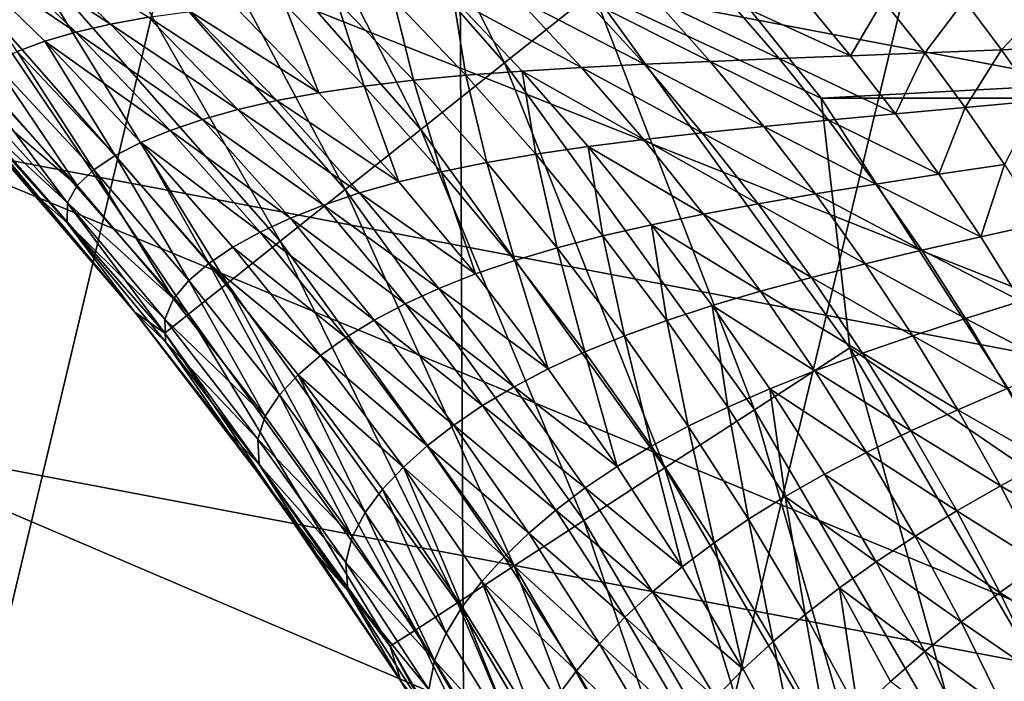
# Model space of a CAD drawing. Header units: metres. Extents: x -105 to 105, y -68 to 103.
# Tile 226 of 256: x -4.996 to -3.83, y 21.229 to 22.013. Entities that reach past the tile are written whole.
import ezdxf

# ---------------------------------------------------------------- set-up
doc = ezdxf.new("R2010")
doc.units = ezdxf.units.M
doc.layers.add('solid_FIT-BATH-150_SW0001', color=7, linetype='CONTINUOUS')
doc.layers.add('solid_FIT-BATH-150_SW0001_01', color=7, linetype='CONTINUOUS')

msp = doc.modelspace()

# ---------------------------------------------------------------- linework, layer by layer
at = {"layer": 'solid_FIT-BATH-150_SW0001'}
for points in [[(-5.363842, 23.522774, -17.098143), (-4.481039, 23.527409, -17.149679), (-5.343644, 19.89761, -16.369928)], [(-4.481039, 23.527409, -17.149679), (-4.464282, 19.901892, -16.419725), (-5.343644, 19.89761, -16.369928)], [(-4.481039, 23.527409, -17.149679), (-3.590696, 23.530645, -17.185349), (-4.464282, 19.901892, -16.419725)], [(-3.590696, 23.530645, -17.185349), (-3.577376, 19.904884, -16.454187), (-4.464282, 19.901892, -16.419725)], [(-5.073264, 22.193052, 17.247601), (-3.405991, 21.876125, 17.244709), (-5.010462, 22.47994, 17.577913)], [(-3.405991, 21.876125, 17.244709), (-3.364504, 22.166777, 17.574993), (-5.010462, 22.47994, 17.577913)], [(-4.756099, 22.342155, 72.748207), (-4.421952, 21.961432, 72.748207), (-4.65915, 22.435856, 72.784348)], [(-4.421952, 21.961432, 72.748207), (-4.316464, 22.045403, 72.784348), (-4.65915, 22.435856, 72.784348)], [(-4.316464, 22.045403, 72.784348), (-4.046856, 21.919493, 72.796501), (-4.409084, 22.370642, 72.796501)], [(-4.847055, 22.254248, 72.689178), (-4.520919, 21.882652, 72.689178), (-4.756099, 22.342155, 72.748207)], [(-4.520919, 21.882652, 72.689178), (-4.421952, 21.961432, 72.748207), (-4.756099, 22.342155, 72.748207)], [(-4.929249, 22.174809, 72.60907), (-4.610352, 21.81146, 72.60907), (-4.847055, 22.254248, 72.689178)], [(-4.610352, 21.81146, 72.60907), (-4.520919, 21.882652, 72.689178), (-4.847055, 22.254248, 72.689178)], [(-5.143912, 21.871767, 16.952375), (-3.452749, 21.5506, 16.949495), (-5.073264, 22.193052, 17.247601)], [(-3.452749, 21.5506, 16.949495), (-3.405991, 21.876125, 17.244709), (-5.073264, 22.193052, 17.247601)], [(-5.000179, 22.106255, 72.510307), (-4.687529, 21.750025, 72.510307), (-4.929249, 22.174809, 72.60907)], [(-4.687529, 21.750025, 72.510307), (-4.610352, 21.81146, 72.60907), (-4.929249, 22.174809, 72.60907)], [(-5.001829, 22.115797, 60.142414), (-4.888457, 22.00725, 60.164131), (-5.045714, 22.109877, 60.17025)], [(-4.843398, 22.015377, 60.137768), (-4.888457, 22.00725, 60.164131), (-5.001829, 22.115797, 60.142414)], [(-5.045714, 22.109877, 60.17025), (-4.929454, 21.997826, 60.190224), (-5.085159, 22.102596, 60.199657)], [(-5.085159, 22.102596, 60.199657), (-4.966343, 21.987108, 60.217751), (-4.998848, 21.975067, 60.249321)], [(-4.929454, 21.997826, 60.190224), (-4.966343, 21.987108, 60.217751), (-5.085159, 22.102596, 60.199657)], [(-5.057685, 22.050676, 72.395897), (-4.7501, 21.700216, 72.395897), (-5.000179, 22.106255, 72.510307)], [(-4.888457, 22.00725, 60.164131), (-4.929454, 21.997826, 60.190224), (-5.045714, 22.109877, 60.17025)], [(-4.7501, 21.700216, 72.395897), (-4.687529, 21.750025, 72.510307), (-5.000179, 22.106255, 72.510307)], [(-5.100017, 22.009764, 72.269333), (-4.79616, 21.663551, 72.269333), (-5.057685, 22.050676, 72.395897)], [(-4.79616, 21.663551, 72.269333), (-4.7501, 21.700216, 72.395897), (-5.057685, 22.050676, 72.395897)], [(-4.421952, 21.961432, 72.748207), (-4.125854, 21.550419, 72.748207), (-4.316464, 22.045403, 72.784348)], [(-4.316464, 22.045403, 72.784348), (-4.0128, 21.623888, 72.784348), (-4.046856, 21.919493, 72.796501)], [(-4.125854, 21.550419, 72.748207), (-4.0128, 21.623888, 72.784348), (-4.316464, 22.045403, 72.784348)], [(-4.68274, 22.031862, 60.050316), (-4.641811, 21.925976, 60.10397), (-4.740669, 22.027664, 60.081051)], [(-4.620332, 22.03487, 60.018204), (-4.587872, 21.934002, 60.074375), (-4.68274, 22.031862, 60.050316)], [(-4.68274, 22.031862, 60.050316), (-4.587872, 21.934002, 60.074375), (-4.641811, 21.925976, 60.10397)], [(-4.55344, 22.036798, 59.985054), (-4.529757, 21.940884, 60.043335), (-4.620332, 22.03487, 60.018204)], [(-4.620332, 22.03487, 60.018204), (-4.529757, 21.940884, 60.043335), (-4.587872, 21.934002, 60.074375)], [(-4.482163, 22.037825, 59.951214), (-4.467434, 21.946726, 60.011162), (-4.55344, 22.036798, 59.985054)], [(-4.55344, 22.036798, 59.985054), (-4.467434, 21.946726, 60.011162), (-4.529757, 21.940884, 60.043335)], [(-4.406644, 22.03812, 59.917023), (-4.330472, 21.955965, 59.944798), (-4.482163, 22.037825, 59.951214)], [(-4.482163, 22.037825, 59.951214), (-4.400971, 21.9517, 59.978203), (-4.467434, 21.946726, 60.011162)], [(-4.330472, 21.955965, 59.944798), (-4.400971, 21.9517, 59.978203), (-4.482163, 22.037825, 59.951214)], [(-4.256119, 21.959726, 59.911232), (-4.330472, 21.955965, 59.944798), (-4.406644, 22.03812, 59.917023)], [(-4.327106, 22.037897, 59.882778), (-4.256119, 21.959726, 59.911232), (-4.406644, 22.03812, 59.917023)], [(-4.178091, 21.963154, 59.877796), (-4.256119, 21.959726, 59.911232), (-4.327106, 22.037897, 59.882778)], [(-4.243764, 22.037333, 59.848751), (-4.178091, 21.963154, 59.877796), (-4.327106, 22.037897, 59.882778)], [(-4.096592, 21.966433, 59.844738), (-4.178091, 21.963154, 59.877796), (-4.243764, 22.037333, 59.848751)], [(-4.156862, 22.036621, 59.815182), (-4.096592, 21.966433, 59.844738), (-4.243764, 22.037333, 59.848751)], [(-4.011815, 21.969725, 59.812298), (-4.096592, 21.966433, 59.844738), (-4.156862, 22.036621, 59.815182)], [(-4.066621, 22.035931, 59.782299), (-4.011815, 21.969725, 59.812298), (-4.156862, 22.036621, 59.815182)], [(-3.973248, 22.035404, 59.750309), (-4.011815, 21.969725, 59.812298), (-4.066621, 22.035931, 59.782299)], [(-3.973248, 22.035404, 59.750309), (-3.923938, 21.973169, 59.780689), (-4.011815, 21.969725, 59.812298)], [(-3.876956, 22.03521, 59.71936), (-3.923938, 21.973169, 59.780689), (-3.973248, 22.035404, 59.750309)], [(-3.876956, 22.03521, 59.71936), (-3.83315, 21.976927, 59.75008), (-3.923938, 21.973169, 59.780689)], [(-3.777923, 22.035463, 59.689571), (-3.83315, 21.976927, 59.75008), (-3.876956, 22.03521, 59.71936)], [(-3.777923, 22.035463, 59.689571), (-3.739614, 21.981112, 59.720592), (-3.83315, 21.976927, 59.75008)], [(-4.794177, 22.022177, 60.110203), (-4.69165, 21.916716, 60.131916), (-4.843398, 22.015377, 60.137768)], [(-4.740669, 22.027664, 60.081051), (-4.641811, 21.925976, 60.10397), (-4.794177, 22.022177, 60.110203)], [(-4.641811, 21.925976, 60.10397), (-4.69165, 21.916716, 60.131916), (-4.794177, 22.022177, 60.110203)], [(-5.100017, 22.009764, 72.269333), (-5.125885, 21.984762, 72.13446), (-4.824306, 21.641148, 72.13446)], [(-5.100017, 22.009764, 72.269333), (-4.824306, 21.641148, 72.13446), (-4.79616, 21.663551, 72.269333)], [(-4.843398, 22.015377, 60.137768), (-4.737531, 21.906197, 60.15823), (-4.888457, 22.00725, 60.164131)], [(-4.69165, 21.916716, 60.131916), (-4.737531, 21.906197, 60.15823), (-4.843398, 22.015377, 60.137768)], [(-4.929454, 21.997826, 60.190224), (-4.817879, 21.881395, 60.208038), (-4.966343, 21.987108, 60.217751)], [(-4.888457, 22.00725, 60.164131), (-4.779578, 21.894413, 60.183296), (-4.929454, 21.997826, 60.190224)], [(-4.779578, 21.894413, 60.183296), (-4.817879, 21.881395, 60.208038), (-4.929454, 21.997826, 60.190224)], [(-4.737531, 21.906197, 60.15823), (-4.779578, 21.894413, 60.183296), (-4.888457, 22.00725, 60.164131)], [(-5.125885, 21.984762, 72.13446), (-5.035233, 21.870531, 71.996498), (-4.859654, 21.666018, 71.996498)], [(-4.824306, 21.641148, 72.13446), (-5.125885, 21.984762, 72.13446), (-4.859654, 21.666018, 71.996498)], [(-4.966343, 21.987108, 60.217751), (-4.882771, 21.85166, 60.26408), (-4.998848, 21.975067, 60.249321)], [(-4.966343, 21.987108, 60.217751), (-4.852375, 21.867153, 60.234123), (-4.882771, 21.85166, 60.26408)], [(-4.817879, 21.881395, 60.208038), (-4.852375, 21.867153, 60.234123), (-4.966343, 21.987108, 60.217751)], [(-4.998848, 21.975067, 60.249321), (-4.908397, 21.834803, 60.301273), (-5.026318, 21.961586, 60.288391)], [(-4.998848, 21.975067, 60.249321), (-4.882771, 21.85166, 60.26408), (-4.908397, 21.834803, 60.301273)], [(-3.923938, 21.973169, 59.780689), (-3.958609, 21.90085, 59.839298), (-4.011815, 21.969725, 59.812298)], [(-3.923938, 21.973169, 59.780689), (-3.875989, 21.908403, 59.808212), (-3.958609, 21.90085, 59.839298)], [(-3.83315, 21.976927, 59.75008), (-3.875989, 21.908403, 59.808212), (-3.923938, 21.973169, 59.780689)], [(-3.83315, 21.976927, 59.75008), (-3.790483, 21.916248, 59.778088), (-3.875989, 21.908403, 59.808212)], [(-3.739614, 21.981112, 59.720592), (-3.790483, 21.916248, 59.778088), (-3.83315, 21.976927, 59.75008)], [(-5.026318, 21.961586, 60.288391), (-4.927984, 21.81629, 60.349606), (-5.047487, 21.946358, 60.339001)], [(-5.026318, 21.961586, 60.288391), (-4.908397, 21.834803, 60.301273), (-4.927984, 21.81629, 60.349606)], [(-4.520919, 21.882652, 72.689178), (-4.23192, 21.481493, 72.689178), (-4.421952, 21.961432, 72.748207)], [(-4.23192, 21.481493, 72.689178), (-4.125854, 21.550419, 72.748207), (-4.421952, 21.961432, 72.748207)], [(-4.178091, 21.963154, 59.877796), (-4.114525, 21.88603, 59.903614), (-4.256119, 21.959726, 59.911232)], [(-4.096592, 21.966433, 59.844738), (-4.038172, 21.893436, 59.871174), (-4.178091, 21.963154, 59.877796)], [(-4.038172, 21.893436, 59.871174), (-4.114525, 21.88603, 59.903614), (-4.178091, 21.963154, 59.877796)], [(-4.011815, 21.969725, 59.812298), (-3.958609, 21.90085, 59.839298), (-4.096592, 21.966433, 59.844738)], [(-3.958609, 21.90085, 59.839298), (-4.038172, 21.893436, 59.871174), (-4.096592, 21.966433, 59.844738)], [(-4.400971, 21.9517, 59.978203), (-4.384625, 21.853184, 60.033871), (-4.467434, 21.946726, 60.011162)], [(-4.330472, 21.955965, 59.944798), (-4.256944, 21.870592, 59.969193), (-4.400971, 21.9517, 59.978203)], [(-4.400971, 21.9517, 59.978203), (-4.322699, 21.862228, 60.001789), (-4.384625, 21.853184, 60.033871)], [(-4.256944, 21.870592, 59.969193), (-4.322699, 21.862228, 60.001789), (-4.400971, 21.9517, 59.978203)], [(-4.256119, 21.959726, 59.911232), (-4.187506, 21.878473, 59.936375), (-4.330472, 21.955965, 59.944798)], [(-4.187506, 21.878473, 59.936375), (-4.256944, 21.870592, 59.969193), (-4.330472, 21.955965, 59.944798)], [(-4.114525, 21.88603, 59.903614), (-4.187506, 21.878473, 59.936375), (-4.256119, 21.959726, 59.911232)], [(-5.047487, 21.946358, 60.339001), (-4.927984, 21.81629, 60.349606), (-5.060292, 21.928848, 60.405243)], [(-4.529757, 21.940884, 60.043335), (-4.496749, 21.832439, 60.095169), (-4.587872, 21.934002, 60.074375)], [(-4.467434, 21.946726, 60.011162), (-4.442654, 21.843307, 60.065105), (-4.529757, 21.940884, 60.043335)], [(-4.529757, 21.940884, 60.043335), (-4.442654, 21.843307, 60.065105), (-4.496749, 21.832439, 60.095169)], [(-4.467434, 21.946726, 60.011162), (-4.384625, 21.853184, 60.033871), (-4.442654, 21.843307, 60.065105)], [(-5.061541, 21.908175, 60.490536), (-4.975421, 21.803473, 60.5965), (-5.096302, 21.936445, 60.5965)], [(-5.035233, 21.870531, 71.996498), (-5.096302, 21.936445, 60.5965), (-4.975421, 21.803473, 60.5965)], [(-5.060292, 21.928848, 60.405243), (-4.939476, 21.79561, 60.413025), (-5.061541, 21.908175, 60.490536)], [(-4.927984, 21.81629, 60.349606), (-4.939476, 21.79561, 60.413025), (-5.060292, 21.928848, 60.405243)], [(-4.641811, 21.925976, 60.10397), (-4.546964, 21.820478, 60.12376), (-4.69165, 21.916716, 60.131916)], [(-4.587872, 21.934002, 60.074375), (-4.546964, 21.820478, 60.12376), (-4.641811, 21.925976, 60.10397)], [(-4.587872, 21.934002, 60.074375), (-4.496749, 21.832439, 60.095169), (-4.546964, 21.820478, 60.12376)], [(-4.69165, 21.916716, 60.131916), (-4.593389, 21.807343, 60.150696), (-4.737531, 21.906197, 60.15823)], [(-4.546964, 21.820478, 60.12376), (-4.593389, 21.807343, 60.150696), (-4.69165, 21.916716, 60.131916)], [(-4.0128, 21.623888, 72.784348), (-3.73363, 21.433043, 72.796501), (-4.046856, 21.919493, 72.796501)], [(-3.790483, 21.916248, 59.778088), (-3.829561, 21.841198, 59.832977), (-3.875989, 21.908403, 59.808212)], [(-5.061541, 21.908175, 60.490536), (-4.939716, 21.771906, 60.494816), (-4.975421, 21.803473, 60.5965)], [(-4.939476, 21.79561, 60.413025), (-4.939716, 21.771906, 60.494816), (-5.061541, 21.908175, 60.490536)], [(-4.737531, 21.906197, 60.15823), (-4.636165, 21.793011, 60.176014), (-4.779578, 21.894413, 60.183296)], [(-4.593389, 21.807343, 60.150696), (-4.636165, 21.793011, 60.176014), (-4.737531, 21.906197, 60.15823)], [(-3.875989, 21.908403, 59.808212), (-3.907172, 21.829411, 59.86343), (-3.958609, 21.90085, 59.839298)], [(-3.875989, 21.908403, 59.808212), (-3.829561, 21.841198, 59.832977), (-3.907172, 21.829411, 59.86343)], [(-4.779578, 21.894413, 60.183296), (-4.675414, 21.777481, 60.200096), (-4.817879, 21.881395, 60.208038)], [(-4.636165, 21.793011, 60.176014), (-4.675414, 21.777481, 60.200096), (-4.779578, 21.894413, 60.183296)], [(-4.038172, 21.893436, 59.871174), (-3.981781, 21.817749, 59.894634), (-4.114525, 21.88603, 59.903614)], [(-3.958609, 21.90085, 59.839298), (-3.907172, 21.829411, 59.86343), (-4.038172, 21.893436, 59.871174)], [(-3.907172, 21.829411, 59.86343), (-3.981781, 21.817749, 59.894634), (-4.038172, 21.893436, 59.871174)], [(-4.817879, 21.881395, 60.208038), (-4.711205, 21.760784, 60.22385), (-4.852375, 21.867153, 60.234123)], [(-4.675414, 21.777481, 60.200096), (-4.711205, 21.760784, 60.22385), (-4.817879, 21.881395, 60.208038)], [(-4.610352, 21.81146, 72.60907), (-4.327769, 21.419205, 72.60907), (-4.520919, 21.882652, 72.689178)], [(-4.327769, 21.419205, 72.60907), (-4.23192, 21.481493, 72.689178), (-4.520919, 21.882652, 72.689178)], [(-4.114525, 21.88603, 59.903614), (-4.053257, 21.806086, 59.926369), (-4.187506, 21.878473, 59.936375)], [(-3.981781, 21.817749, 59.894634), (-4.053257, 21.806086, 59.926369), (-4.114525, 21.88603, 59.903614)], [(-5.221574, 21.519878, 16.695093), (-3.504226, 21.19404, 16.692205), (-5.143912, 21.871767, 16.952375)], [(-3.504226, 21.19404, 16.692205), (-3.452749, 21.5506, 16.949495), (-5.143912, 21.871767, 16.952375)], [(-5.035233, 21.870531, 71.996498), (-4.975421, 21.803473, 60.5965), (-4.859658, 21.666023, 60.5965)], [(-4.859654, 21.666018, 71.996498), (-5.035233, 21.870531, 71.996498), (-4.859658, 21.666023, 60.5965)], [(-4.256944, 21.870592, 59.969193), (-4.186266, 21.782154, 59.990414), (-4.322699, 21.862228, 60.001789)], [(-4.187506, 21.878473, 59.936375), (-4.121464, 21.794275, 59.958382), (-4.256944, 21.870592, 59.969193)], [(-4.121464, 21.794275, 59.958382), (-4.186266, 21.782154, 59.990414), (-4.256944, 21.870592, 59.969193)], [(-4.053257, 21.806086, 59.926369), (-4.121464, 21.794275, 59.958382), (-4.187506, 21.878473, 59.936375)], [(-4.852375, 21.867153, 60.234123), (-4.771867, 21.7239, 60.277653), (-4.882771, 21.85166, 60.26408)], [(-4.852375, 21.867153, 60.234123), (-4.743462, 21.742931, 60.24889), (-4.771867, 21.7239, 60.277653)], [(-4.711205, 21.760784, 60.22385), (-4.743462, 21.742931, 60.24889), (-4.852375, 21.867153, 60.234123)], [(-4.322699, 21.862228, 60.001789), (-4.305227, 21.756338, 60.053398), (-4.384625, 21.853184, 60.033871)], [(-4.322699, 21.862228, 60.001789), (-4.247557, 21.769569, 60.022182), (-4.305227, 21.756338, 60.053398)], [(-4.186266, 21.782154, 59.990414), (-4.247557, 21.769569, 60.022182), (-4.322699, 21.862228, 60.001789)], [(-4.882771, 21.85166, 60.26408), (-4.795736, 21.703587, 60.31337), (-4.908397, 21.834803, 60.301273)], [(-4.882771, 21.85166, 60.26408), (-4.771867, 21.7239, 60.277653), (-4.795736, 21.703587, 60.31337)], [(-4.384625, 21.853184, 60.033871), (-4.35924, 21.742319, 60.083748), (-4.442654, 21.843307, 60.065105)], [(-4.384625, 21.853184, 60.033871), (-4.305227, 21.756338, 60.053398), (-4.35924, 21.742319, 60.083748)], [(-4.908397, 21.834803, 60.301273), (-4.8138, 21.681711, 60.359776), (-4.927984, 21.81629, 60.349606)], [(-4.908397, 21.834803, 60.301273), (-4.795736, 21.703587, 60.31337), (-4.8138, 21.681711, 60.359776)], [(-4.442654, 21.843307, 60.065105), (-4.409587, 21.727358, 60.112923), (-4.496749, 21.832439, 60.095169)], [(-4.442654, 21.843307, 60.065105), (-4.35924, 21.742319, 60.083748), (-4.409587, 21.727358, 60.112923)], [(-3.829561, 21.841198, 59.832977), (-3.857659, 21.755493, 59.884781), (-3.907172, 21.829411, 59.86343)], [(-3.829561, 21.841198, 59.832977), (-3.7848, 21.771631, 59.855064), (-3.857659, 21.755493, 59.884781)], [(-4.496749, 21.832439, 60.095169), (-4.45634, 21.711365, 60.140648), (-4.546964, 21.820478, 60.12376)], [(-4.496749, 21.832439, 60.095169), (-4.409587, 21.727358, 60.112923), (-4.45634, 21.711365, 60.140648)], [(-3.907172, 21.829411, 59.86343), (-3.857659, 21.755493, 59.884781), (-3.981781, 21.817749, 59.894634)], [(-4.927984, 21.81629, 60.349606), (-4.8138, 21.681711, 60.359776), (-4.939476, 21.79561, 60.413025)], [(-4.687529, 21.750025, 72.510307), (-4.410481, 21.365454, 72.510307), (-4.610352, 21.81146, 72.60907)], [(-4.410481, 21.365454, 72.510307), (-4.327769, 21.419205, 72.60907), (-4.610352, 21.81146, 72.60907)], [(-4.546964, 21.820478, 60.12376), (-4.45634, 21.711365, 60.140648), (-4.593389, 21.807343, 60.150696)], [(-3.981781, 21.817749, 59.894634), (-3.92758, 21.739468, 59.915234), (-4.053257, 21.806086, 59.926369)], [(-3.857659, 21.755493, 59.884781), (-3.92758, 21.739468, 59.915234), (-3.981781, 21.817749, 59.894634)], [(-4.939716, 21.771906, 60.494816), (-4.859658, 21.666023, 60.5965), (-4.975421, 21.803473, 60.5965)], [(-4.593389, 21.807343, 60.150696), (-4.499598, 21.69426, 60.166767), (-4.636165, 21.793011, 60.176014)], [(-4.45634, 21.711365, 60.140648), (-4.499598, 21.69426, 60.166767), (-4.593389, 21.807343, 60.150696)], [(-4.053257, 21.806086, 59.926369), (-3.994453, 21.723436, 59.946194), (-4.121464, 21.794275, 59.958382)], [(-3.92758, 21.739468, 59.915234), (-3.994453, 21.723436, 59.946194), (-4.053257, 21.806086, 59.926369)], [(-4.939476, 21.79561, 60.413025), (-4.824024, 21.657787, 60.420643), (-4.939716, 21.771906, 60.494816)], [(-4.8138, 21.681711, 60.359776), (-4.824024, 21.657787, 60.420643), (-4.939476, 21.79561, 60.413025)], [(-4.636165, 21.793011, 60.176014), (-4.5395, 21.676029, 60.191326), (-4.675414, 21.777481, 60.200096)], [(-4.499598, 21.69426, 60.166767), (-4.5395, 21.676029, 60.191326), (-4.636165, 21.793011, 60.176014)], [(-4.121464, 21.794275, 59.958382), (-4.058167, 21.70726, 59.977409), (-4.186266, 21.782154, 59.990414)], [(-3.994453, 21.723436, 59.946194), (-4.058167, 21.70726, 59.977409), (-4.121464, 21.794275, 59.958382)], [(-4.675414, 21.777481, 60.200096), (-4.576156, 21.656668, 60.214714), (-4.711205, 21.760784, 60.22385)], [(-4.5395, 21.676029, 60.191326), (-4.576156, 21.656668, 60.214714), (-4.675414, 21.777481, 60.200096)], [(-4.186266, 21.782154, 59.990414), (-4.118616, 21.690788, 60.008621), (-4.247557, 21.769569, 60.022182)], [(-4.058167, 21.70726, 59.977409), (-4.118616, 21.690788, 60.008621), (-4.186266, 21.782154, 59.990414)], [(-4.939716, 21.771906, 60.494816), (-4.823309, 21.630997, 60.499077), (-4.859658, 21.666023, 60.5965)], [(-4.824024, 21.657787, 60.420643), (-4.823309, 21.630997, 60.499077), (-4.939716, 21.771906, 60.494816)], [(-4.247557, 21.769569, 60.022182), (-4.229423, 21.656361, 60.069935), (-4.305227, 21.756338, 60.053398)], [(-4.247557, 21.769569, 60.022182), (-4.175725, 21.67388, 60.039558), (-4.229423, 21.656361, 60.069935)], [(-4.118616, 21.690788, 60.008621), (-4.175725, 21.67388, 60.039558), (-4.247557, 21.769569, 60.022182)], [(-3.7848, 21.771631, 59.855064), (-3.810203, 21.679184, 59.903416), (-3.857659, 21.755493, 59.884781)], [(-4.711205, 21.760784, 60.22385), (-4.609616, 21.636208, 60.237812), (-4.743462, 21.742931, 60.24889)], [(-4.576156, 21.656668, 60.214714), (-4.609616, 21.636208, 60.237812), (-4.711205, 21.760784, 60.22385)], [(-4.305227, 21.756338, 60.053398), (-4.279697, 21.6381, 60.099461), (-4.35924, 21.742319, 60.083748)], [(-4.305227, 21.756338, 60.053398), (-4.229423, 21.656361, 60.069935), (-4.279697, 21.6381, 60.099461)], [(-3.857659, 21.755493, 59.884781), (-3.810203, 21.679184, 59.903416), (-3.92758, 21.739468, 59.915234)], [(-4.743462, 21.742931, 60.24889), (-4.63978, 21.614662, 60.262169), (-4.771867, 21.7239, 60.277653)], [(-4.7501, 21.700216, 72.395897), (-4.47754, 21.321877, 72.395897), (-4.687529, 21.750025, 72.510307)], [(-4.609616, 21.636208, 60.237812), (-4.63978, 21.614662, 60.262169), (-4.743462, 21.742931, 60.24889)], [(-4.47754, 21.321877, 72.395897), (-4.410481, 21.365454, 72.510307), (-4.687529, 21.750025, 72.510307)], [(-4.35924, 21.742319, 60.083748), (-4.326567, 21.618954, 60.127846), (-4.409587, 21.727358, 60.112923)], [(-4.35924, 21.742319, 60.083748), (-4.279697, 21.6381, 60.099461), (-4.326567, 21.618954, 60.127846)], [(-3.92758, 21.739468, 59.915234), (-3.875709, 21.658693, 59.933048), (-3.994453, 21.723436, 59.946194)], [(-3.810203, 21.679184, 59.903416), (-3.875709, 21.658693, 59.933048), (-3.92758, 21.739468, 59.915234)], [(-4.771867, 21.7239, 60.277653), (-4.688505, 21.568163, 60.324722), (-4.795736, 21.703587, 60.31337)], [(-4.771867, 21.7239, 60.277653), (-4.666309, 21.592012, 60.290119), (-4.688505, 21.568163, 60.324722)], [(-4.63978, 21.614662, 60.262169), (-4.666309, 21.592012, 60.290119), (-4.771867, 21.7239, 60.277653)], [(-4.409587, 21.727358, 60.112923), (-4.370116, 21.598841, 60.154842), (-4.45634, 21.711365, 60.140648)], [(-4.409587, 21.727358, 60.112923), (-4.326567, 21.618954, 60.127846), (-4.370116, 21.598841, 60.154842)], [(-3.994453, 21.723436, 59.946194), (-3.938257, 21.638193, 59.963184), (-4.058167, 21.70726, 59.977409)], [(-3.875709, 21.658693, 59.933048), (-3.938257, 21.638193, 59.963184), (-3.994453, 21.723436, 59.946194)], [(-4.45634, 21.711365, 60.140648), (-4.370116, 21.598841, 60.154842), (-4.499598, 21.69426, 60.166767)], [(-4.058167, 21.70726, 59.977409), (-3.997761, 21.617558, 59.993572), (-4.118616, 21.690788, 60.008621)], [(-3.938257, 21.638193, 59.963184), (-3.997761, 21.617558, 59.993572), (-4.058167, 21.70726, 59.977409)], [(-4.795736, 21.703587, 60.31337), (-4.705104, 21.542849, 60.369526), (-4.8138, 21.681711, 60.359776)], [(-4.79616, 21.663551, 72.269333), (-4.526904, 21.289797, 72.269333), (-4.7501, 21.700216, 72.395897)], [(-4.795736, 21.703587, 60.31337), (-4.688505, 21.568163, 60.324722), (-4.705104, 21.542849, 60.369526)], [(-4.526904, 21.289797, 72.269333), (-4.47754, 21.321877, 72.395897), (-4.7501, 21.700216, 72.395897)], [(-4.499598, 21.69426, 60.166767), (-4.41045, 21.577684, 60.180325), (-4.5395, 21.676029, 60.191326)], [(-4.370116, 21.598841, 60.154842), (-4.41045, 21.577684, 60.180325), (-4.499598, 21.69426, 60.166767)], [(-4.8138, 21.681711, 60.359776), (-4.705104, 21.542849, 60.369526), (-4.824024, 21.657787, 60.420643)], [(-4.118616, 21.690788, 60.008621), (-4.054143, 21.596642, 60.023956), (-4.175725, 21.67388, 60.039558)], [(-3.997761, 21.617558, 59.993572), (-4.054143, 21.596642, 60.023956), (-4.118616, 21.690788, 60.008621)], [(-4.5395, 21.676029, 60.191326), (-4.4477, 21.55547, 60.20435), (-4.576156, 21.656668, 60.214714)], [(-4.41045, 21.577684, 60.180325), (-4.4477, 21.55547, 60.20435), (-4.5395, 21.676029, 60.191326)], [(-4.175725, 21.67388, 60.039558), (-4.157362, 21.553423, 60.083652), (-4.229423, 21.656361, 60.069935)], [(-4.175725, 21.67388, 60.039558), (-4.107358, 21.575315, 60.05407), (-4.157362, 21.553423, 60.083652)], [(-4.054143, 21.596642, 60.023956), (-4.107358, 21.575315, 60.05407), (-4.175725, 21.67388, 60.039558)], [(-3.810203, 21.679184, 59.903416), (-3.76492, 21.600578, 59.919353), (-3.875709, 21.658693, 59.933048)], [(-4.823309, 21.630997, 60.499077), (-4.749177, 21.524294, 60.5965), (-4.859658, 21.666023, 60.5965)], [(-4.859654, 21.666018, 71.996498), (-4.859658, 21.666023, 60.5965), (-4.749177, 21.524294, 60.5965)], [(-4.695957, 21.451874, 71.996498), (-4.859654, 21.666018, 71.996498), (-4.749177, 21.524294, 60.5965)], [(-4.824306, 21.641148, 72.13446), (-4.859654, 21.666018, 71.996498), (-4.695957, 21.451874, 71.996498)], [(-4.79616, 21.663551, 72.269333), (-4.824306, 21.641148, 72.13446), (-4.557069, 21.270195, 72.13446)], [(-4.824024, 21.657787, 60.420643), (-4.714108, 21.51561, 60.428082), (-4.823309, 21.630997, 60.499077)], [(-4.705104, 21.542849, 60.369526), (-4.714108, 21.51561, 60.428082), (-4.824024, 21.657787, 60.420643)], [(-4.79616, 21.663551, 72.269333), (-4.557069, 21.270195, 72.13446), (-4.526904, 21.289797, 72.269333)], [(-3.875709, 21.658693, 59.933048), (-3.826283, 21.575537, 59.948124), (-3.938257, 21.638193, 59.963184)], [(-3.76492, 21.600578, 59.919353), (-3.826283, 21.575537, 59.948124), (-3.875709, 21.658693, 59.933048)], [(-4.576156, 21.656668, 60.214714), (-4.48196, 21.532198, 60.22731), (-4.609616, 21.636208, 60.237812)], [(-4.4477, 21.55547, 60.20435), (-4.48196, 21.532198, 60.22731), (-4.576156, 21.656668, 60.214714)], [(-4.229423, 21.656361, 60.069935), (-4.204175, 21.530838, 60.112423), (-4.279697, 21.6381, 60.099461)], [(-4.229423, 21.656361, 60.069935), (-4.157362, 21.553423, 60.083652), (-4.204175, 21.530838, 60.112423)], [(-4.557069, 21.270195, 72.13446), (-4.824306, 21.641148, 72.13446), (-4.695957, 21.451874, 71.996498)], [(-4.609616, 21.636208, 60.237812), (-4.51326, 21.5079, 60.250061), (-4.63978, 21.614662, 60.262169)], [(-4.48196, 21.532198, 60.22731), (-4.51326, 21.5079, 60.250061), (-4.609616, 21.636208, 60.237812)], [(-4.279697, 21.6381, 60.099461), (-4.247833, 21.507429, 60.140121), (-4.326567, 21.618954, 60.127846)], [(-4.279697, 21.6381, 60.099461), (-4.204175, 21.530838, 60.112423), (-4.247833, 21.507429, 60.140121)], [(-3.938257, 21.638193, 59.963184), (-3.884787, 21.550484, 59.977402), (-3.997761, 21.617558, 59.993572)], [(-3.826283, 21.575537, 59.948124), (-3.884787, 21.550484, 59.977402), (-3.938257, 21.638193, 59.963184)], [(-4.823309, 21.630997, 60.499077), (-4.712497, 21.485674, 60.503307), (-4.749177, 21.524294, 60.5965)], [(-4.714108, 21.51561, 60.428082), (-4.712497, 21.485674, 60.503307), (-4.823309, 21.630997, 60.499077)], [(-4.125854, 21.550419, 72.748207), (-3.870537, 21.112906, 72.748207), (-4.0128, 21.623888, 72.784348)], [(-4.0128, 21.623888, 72.784348), (-3.750959, 21.175194, 72.784348), (-3.73363, 21.433043, 72.796501)], [(-3.870537, 21.112906, 72.748207), (-3.750959, 21.175194, 72.784348), (-4.0128, 21.623888, 72.784348)], [(-4.63978, 21.614662, 60.262169), (-4.541472, 21.482586, 60.274075), (-4.666309, 21.592012, 60.290119)], [(-4.51326, 21.5079, 60.250061), (-4.541472, 21.482586, 60.274075), (-4.63978, 21.614662, 60.262169)], [(-4.326567, 21.618954, 60.127846), (-4.288431, 21.483118, 60.166531), (-4.370116, 21.598841, 60.154842)], [(-4.326567, 21.618954, 60.127846), (-4.247833, 21.507429, 60.140121), (-4.288431, 21.483118, 60.166531)], [(-3.997761, 21.617558, 59.993572), (-3.940366, 21.525303, 60.00695), (-4.054143, 21.596642, 60.023956)], [(-3.884787, 21.550484, 59.977402), (-3.940366, 21.525303, 60.00695), (-3.997761, 21.617558, 59.993572)], [(-4.666309, 21.592012, 60.290119), (-4.586844, 21.428778, 60.335373), (-4.688505, 21.568163, 60.324722)], [(-4.666309, 21.592012, 60.290119), (-4.566237, 21.456242, 60.301552), (-4.586844, 21.428778, 60.335373)], [(-4.541472, 21.482586, 60.274075), (-4.566237, 21.456242, 60.301552), (-4.666309, 21.592012, 60.290119)], [(-4.370116, 21.598841, 60.154842), (-4.288431, 21.483118, 60.166531), (-4.41045, 21.577684, 60.180325)], [(-4.054143, 21.596642, 60.023956), (-3.992966, 21.499865, 60.036514), (-4.107358, 21.575315, 60.05407)], [(-3.940366, 21.525303, 60.00695), (-3.992966, 21.499865, 60.036514), (-4.054143, 21.596642, 60.023956)], [(-4.41045, 21.577684, 60.180325), (-4.326076, 21.457834, 60.191547), (-4.4477, 21.55547, 60.20435)], [(-4.288431, 21.483118, 60.166531), (-4.326076, 21.457834, 60.191547), (-4.41045, 21.577684, 60.180325)], [(-4.688505, 21.568163, 60.324722), (-4.602043, 21.399946, 60.37886), (-4.705104, 21.542849, 60.369526)], [(-4.688505, 21.568163, 60.324722), (-4.586844, 21.428778, 60.335373), (-4.602043, 21.399946, 60.37886)], [(-4.107358, 21.575315, 60.05407), (-4.089164, 21.447706, 60.094681), (-4.157362, 21.553423, 60.083652)], [(-4.107358, 21.575315, 60.05407), (-4.04257, 21.474049, 60.065838), (-4.089164, 21.447706, 60.094681)], [(-3.992966, 21.499865, 60.036514), (-4.04257, 21.474049, 60.065838), (-4.107358, 21.575315, 60.05407)], [(-3.826283, 21.575537, 59.948124), (-3.779396, 21.490122, 59.960464), (-3.884787, 21.550484, 59.977402)], [(-4.4477, 21.55547, 60.20435), (-4.360888, 21.431568, 60.215256), (-4.48196, 21.532198, 60.22731)], [(-4.326076, 21.457834, 60.191547), (-4.360888, 21.431568, 60.215256), (-4.4477, 21.55547, 60.20435)], [(-4.157362, 21.553423, 60.083652), (-4.132786, 21.420727, 60.12278), (-4.204175, 21.530838, 60.112423)], [(-4.157362, 21.553423, 60.083652), (-4.089164, 21.447706, 60.094681), (-4.132786, 21.420727, 60.12278)], [(-4.705104, 21.542849, 60.369526), (-4.602043, 21.399946, 60.37886), (-4.714108, 21.51561, 60.428082)], [(-4.23192, 21.481493, 72.689178), (-3.982724, 21.054468, 72.689178), (-4.125854, 21.550419, 72.748207)], [(-3.982724, 21.054468, 72.689178), (-3.870537, 21.112906, 72.748207), (-4.125854, 21.550419, 72.748207)], [(-3.884787, 21.550484, 59.977402), (-3.834136, 21.460443, 59.98888), (-3.940366, 21.525303, 60.00695)], [(-3.779396, 21.490122, 59.960464), (-3.834136, 21.460443, 59.98888), (-3.884787, 21.550484, 59.977402)], [(-4.48196, 21.532198, 60.22731), (-4.392945, 21.404316, 60.238049), (-4.51326, 21.5079, 60.250061)], [(-4.360888, 21.431568, 60.215256), (-4.392945, 21.404316, 60.238049), (-4.48196, 21.532198, 60.22731)], [(-4.204175, 21.530838, 60.112423), (-4.173493, 21.392986, 60.149906), (-4.247833, 21.507429, 60.140121)], [(-4.204175, 21.530838, 60.112423), (-4.132786, 21.420727, 60.12278), (-4.173493, 21.392986, 60.149906)], [(-5.305362, 21.141415, 16.478363), (-3.559834, 20.81053, 16.475449), (-5.221574, 21.519878, 16.695093)], [(-3.559834, 20.81053, 16.475449), (-3.504226, 21.19404, 16.692205), (-5.221574, 21.519878, 16.695093)], [(-4.712497, 21.485674, 60.503307), (-4.644135, 21.378487, 60.5965), (-4.749177, 21.524294, 60.5965)], [(-4.695957, 21.451874, 71.996498), (-4.749177, 21.524294, 60.5965), (-4.644135, 21.378487, 60.5965)], [(-3.940366, 21.525303, 60.00695), (-3.886072, 21.430651, 60.017597), (-3.992966, 21.499865, 60.036514)], [(-3.834136, 21.460443, 59.98888), (-3.886072, 21.430651, 60.017597), (-3.940366, 21.525303, 60.00695)], [(-4.714108, 21.51561, 60.428082), (-4.60988, 21.369316, 60.435333), (-4.712497, 21.485674, 60.503307)], [(-4.602043, 21.399946, 60.37886), (-4.60988, 21.369316, 60.435333), (-4.714108, 21.51561, 60.428082)], [(-4.51326, 21.5079, 60.250061), (-4.422249, 21.376106, 60.260731), (-4.541472, 21.482586, 60.274075)], [(-4.392945, 21.404316, 60.238049), (-4.422249, 21.376106, 60.260731), (-4.51326, 21.5079, 60.250061)], [(-4.247833, 21.507429, 60.140121), (-4.211387, 21.364414, 60.175873), (-4.288431, 21.483118, 60.166531)], [(-4.247833, 21.507429, 60.140121), (-4.173493, 21.392986, 60.149906), (-4.211387, 21.364414, 60.175873)], [(-3.992966, 21.499865, 60.036514), (-3.935176, 21.400623, 60.046368), (-4.04257, 21.474049, 60.065838)], [(-3.886072, 21.430651, 60.017597), (-3.935176, 21.400623, 60.046368), (-3.992966, 21.499865, 60.036514)], [(-4.712497, 21.485674, 60.503307), (-4.60744, 21.33617, 60.507492), (-4.644135, 21.378487, 60.5965)], [(-4.60988, 21.369316, 60.435333), (-4.60744, 21.33617, 60.507492), (-4.712497, 21.485674, 60.503307)], [(-4.288431, 21.483118, 60.166531), (-4.211387, 21.364414, 60.175873), (-4.326076, 21.457834, 60.191547)], [(-3.779396, 21.490122, 59.960464), (-3.735122, 21.402601, 59.970055), (-3.834136, 21.460443, 59.98888)], [(-4.541472, 21.482586, 60.274075), (-4.47176, 21.316841, 60.312016), (-4.566237, 21.456242, 60.301552)], [(-4.541472, 21.482586, 60.274075), (-4.448648, 21.346954, 60.284702), (-4.47176, 21.316841, 60.312016)], [(-4.422249, 21.376106, 60.260731), (-4.448648, 21.346954, 60.284702), (-4.541472, 21.482586, 60.274075)], [(-4.327769, 21.419205, 72.60907), (-4.084104, 21.001659, 72.60907), (-4.23192, 21.481493, 72.689178)], [(-4.084104, 21.001659, 72.60907), (-3.982724, 21.054468, 72.689178), (-4.23192, 21.481493, 72.689178)], [(-4.04257, 21.474049, 60.065838), (-3.981451, 21.370253, 60.074959), (-4.089164, 21.447706, 60.094681)], [(-3.935176, 21.400623, 60.046368), (-3.981451, 21.370253, 60.074959), (-4.04257, 21.474049, 60.065838)], [(-3.834136, 21.460443, 59.98888), (-3.786375, 21.368238, 59.997623), (-3.886072, 21.430651, 60.017597)], [(-3.735122, 21.402601, 59.970055), (-3.786375, 21.368238, 59.997623), (-3.834136, 21.460443, 59.98888)], [(-4.695957, 21.451874, 71.996498), (-4.644135, 21.378487, 60.5965), (-4.544684, 21.228811, 60.5965)], [(-4.544671, 21.22879, 71.996498), (-4.695957, 21.451874, 71.996498), (-4.544684, 21.228811, 60.5965)], [(-4.557069, 21.270195, 72.13446), (-4.695957, 21.451874, 71.996498), (-4.544671, 21.22879, 71.996498)], [(-4.566237, 21.456242, 60.301552), (-4.490865, 21.285686, 60.345356), (-4.586844, 21.428778, 60.335373)], [(-4.566237, 21.456242, 60.301552), (-4.47176, 21.316841, 60.312016), (-4.490865, 21.285686, 60.345356)], [(-4.326076, 21.457834, 60.191547), (-4.246571, 21.334942, 60.200607), (-4.360888, 21.431568, 60.215256)], [(-4.211387, 21.364414, 60.175873), (-4.246571, 21.334942, 60.200607), (-4.326076, 21.457834, 60.191547)], [(-4.089164, 21.447706, 60.094681), (-4.065609, 21.30797, 60.130661), (-4.132786, 21.420727, 60.12278)], [(-4.089164, 21.447706, 60.094681), (-4.024909, 21.339403, 60.10313), (-4.065609, 21.30797, 60.130661)], [(-3.981451, 21.370253, 60.074959), (-4.024909, 21.339403, 60.10313), (-4.089164, 21.447706, 60.094681)], [(-4.586844, 21.428778, 60.335373), (-4.504735, 21.25326, 60.387798), (-4.602043, 21.399946, 60.37886)], [(-4.586844, 21.428778, 60.335373), (-4.490865, 21.285686, 60.345356), (-4.504735, 21.25326, 60.387798)], [(-4.360888, 21.431568, 60.215256), (-4.279154, 21.30456, 60.224209), (-4.392945, 21.404316, 60.238049)], [(-4.246571, 21.334942, 60.200607), (-4.279154, 21.30456, 60.224209), (-4.360888, 21.431568, 60.215256)], [(-3.886072, 21.430651, 60.017597), (-3.83495, 21.333776, 60.025539), (-3.935176, 21.400623, 60.046368)], [(-3.786375, 21.368238, 59.997623), (-3.83495, 21.333776, 60.025539), (-3.886072, 21.430651, 60.017597)], [(-4.410481, 21.365454, 72.510307), (-4.17159, 20.956089, 72.510307), (-4.327769, 21.419205, 72.60907)], [(-4.17159, 20.956089, 72.510307), (-4.084104, 21.001659, 72.60907), (-4.327769, 21.419205, 72.60907)], [(-4.132786, 21.420727, 60.12278), (-4.103621, 21.275843, 60.157341), (-4.173493, 21.392986, 60.149906)], [(-4.132786, 21.420727, 60.12278), (-4.065609, 21.30797, 60.130661), (-4.103621, 21.275843, 60.157341)], [(-4.392945, 21.404316, 60.238049), (-4.309192, 21.273264, 60.247063), (-4.422249, 21.376106, 60.260731)], [(-4.279154, 21.30456, 60.224209), (-4.309192, 21.273264, 60.247063), (-4.392945, 21.404316, 60.238049)], [(-4.602043, 21.399946, 60.37886), (-4.504735, 21.25326, 60.387798), (-4.60988, 21.369316, 60.435333)], [(-4.173493, 21.392986, 60.149906), (-4.13905, 21.242952, 60.183018), (-4.211387, 21.364414, 60.175873)], [(-4.173493, 21.392986, 60.149906), (-4.103621, 21.275843, 60.157341), (-4.13905, 21.242952, 60.183018)], [(-3.935176, 21.400623, 60.046368), (-3.880838, 21.299103, 60.05357), (-3.981451, 21.370253, 60.074959)], [(-3.83495, 21.333776, 60.025539), (-3.880838, 21.299103, 60.05357), (-3.935176, 21.400623, 60.046368)], [(-4.60744, 21.33617, 60.507492), (-4.544684, 21.228811, 60.5965), (-4.644135, 21.378487, 60.5965)], [(-4.60988, 21.369316, 60.435333), (-4.511474, 21.219164, 60.442394), (-4.60744, 21.33617, 60.507492)], [(-4.504735, 21.25326, 60.387798), (-4.511474, 21.219164, 60.442394), (-4.60988, 21.369316, 60.435333)], [(-4.422249, 21.376106, 60.260731), (-4.33666, 21.241081, 60.269939), (-4.448648, 21.346954, 60.284702)], [(-4.309192, 21.273264, 60.247063), (-4.33666, 21.241081, 60.269939), (-4.422249, 21.376106, 60.260731)], [(-3.981451, 21.370253, 60.074959), (-3.924063, 21.264124, 60.081497), (-4.024909, 21.339403, 60.10313)], [(-3.880838, 21.299103, 60.05357), (-3.924063, 21.264124, 60.081497), (-3.981451, 21.370253, 60.074959)], [(-3.786375, 21.368238, 59.997623), (-3.741563, 21.274057, 60.003624), (-3.83495, 21.333776, 60.025539)], [(-4.47754, 21.321877, 72.395897), (-4.242519, 20.919142, 72.395897), (-4.410481, 21.365454, 72.510307)], [(-4.242519, 20.919142, 72.395897), (-4.17159, 20.956089, 72.510307), (-4.410481, 21.365454, 72.510307)], [(-4.211387, 21.364414, 60.175873), (-4.13905, 21.242952, 60.183018), (-4.246571, 21.334942, 60.200607)], [(-4.448648, 21.346954, 60.284702), (-4.382953, 21.17407, 60.321579), (-4.47176, 21.316841, 60.312016)], [(-4.448648, 21.346954, 60.284702), (-4.361381, 21.208021, 60.294144), (-4.382953, 21.17407, 60.321579)], [(-4.33666, 21.241081, 60.269939), (-4.361381, 21.208021, 60.294144), (-4.448648, 21.346954, 60.284702)], [(-4.60744, 21.33617, 60.507492), (-4.508288, 21.182734, 60.51162), (-4.544684, 21.228811, 60.5965)], [(-4.511474, 21.219164, 60.442394), (-4.508288, 21.182734, 60.51162), (-4.60744, 21.33617, 60.507492)], [(-4.246571, 21.334942, 60.200607), (-4.171995, 21.209236, 60.207645), (-4.279154, 21.30456, 60.224209)], [(-4.13905, 21.242952, 60.183018), (-4.171995, 21.209236, 60.207645), (-4.246571, 21.334942, 60.200607)], [(-4.024909, 21.339403, 60.10313), (-4.002698, 21.19278, 60.136173), (-4.065609, 21.30797, 60.130661)], [(-4.024909, 21.339403, 60.10313), (-3.964659, 21.228714, 60.109097), (-4.002698, 21.19278, 60.136173)], [(-3.924063, 21.264124, 60.081497), (-3.964659, 21.228714, 60.109097), (-4.024909, 21.339403, 60.10313)], [(-3.83495, 21.333776, 60.025539), (-3.787055, 21.234873, 60.030796), (-3.880838, 21.299103, 60.05357)], [(-3.741563, 21.274057, 60.003624), (-3.787055, 21.234873, 60.030796), (-3.83495, 21.333776, 60.025539)], [(-4.526904, 21.289797, 72.269333), (-4.294731, 20.891945, 72.269333), (-4.47754, 21.321877, 72.395897)], [(-4.294731, 20.891945, 72.269333), (-4.242519, 20.919142, 72.395897), (-4.47754, 21.321877, 72.395897)], [(-4.47176, 21.316841, 60.312016), (-4.400651, 21.139149, 60.354706), (-4.490865, 21.285686, 60.345356)], [(-4.47176, 21.316841, 60.312016), (-4.382953, 21.17407, 60.321579), (-4.400651, 21.139149, 60.354706)], [(-4.065609, 21.30797, 60.130661), (-4.038264, 21.156216, 60.162544), (-4.103621, 21.275843, 60.157341)], [(-4.065609, 21.30797, 60.130661), (-4.002698, 21.19278, 60.136173), (-4.038264, 21.156216, 60.162544)], [(-4.279154, 21.30456, 60.224209), (-4.202549, 21.174683, 60.231342), (-4.309192, 21.273264, 60.247063)], [(-4.171995, 21.209236, 60.207645), (-4.202549, 21.174683, 60.231342), (-4.279154, 21.30456, 60.224209)], [(-3.880838, 21.299103, 60.05357), (-3.830005, 21.195507, 60.058163), (-3.924063, 21.264124, 60.081497)], [(-3.787055, 21.234873, 60.030796), (-3.830005, 21.195507, 60.058163), (-3.880838, 21.299103, 60.05357)], [(-4.526904, 21.289797, 72.269333), (-4.557069, 21.270195, 72.13446), (-4.326637, 20.875324, 72.13446)], [(-4.526904, 21.289797, 72.269333), (-4.326637, 20.875324, 72.13446), (-4.294731, 20.891945, 72.269333)], [(-4.490865, 21.285686, 60.345356), (-4.400651, 21.139149, 60.354706), (-4.504735, 21.25326, 60.387798)], [(-4.309192, 21.273264, 60.247063), (-4.230746, 21.139286, 60.254486), (-4.33666, 21.241081, 60.269939)], [(-4.202549, 21.174683, 60.231342), (-4.230746, 21.139286, 60.254486), (-4.309192, 21.273264, 60.247063)], [(-4.103621, 21.275843, 60.157341), (-4.07146, 21.118958, 60.188095), (-4.13905, 21.242952, 60.183018)], [(-4.103621, 21.275843, 60.157341), (-4.038264, 21.156216, 60.162544), (-4.07146, 21.118958, 60.188095)], [(-4.557069, 21.270195, 72.13446), (-4.544671, 21.22879, 71.996498), (-4.406283, 20.997484, 71.996498)], [(-4.326637, 20.875324, 72.13446), (-4.557069, 21.270195, 72.13446), (-4.406283, 20.997484, 71.996498)], [(-3.924063, 21.264124, 60.081497), (-3.870454, 21.155874, 60.085514), (-3.964659, 21.228714, 60.109097)], [(-3.830005, 21.195507, 60.058163), (-3.870454, 21.155874, 60.085514), (-3.924063, 21.264124, 60.081497)], [(-4.504735, 21.25326, 60.387798), (-4.413275, 21.10305, 60.396336), (-4.511474, 21.219164, 60.442394)], [(-4.400651, 21.139149, 60.354706), (-4.413275, 21.10305, 60.396336), (-4.504735, 21.25326, 60.387798)], [(-4.33666, 21.241081, 60.269939), (-4.256536, 21.103069, 60.277802), (-4.361381, 21.208021, 60.294144)], [(-4.230746, 21.139286, 60.254486), (-4.256536, 21.103069, 60.277802), (-4.33666, 21.241081, 60.269939)], [(-4.13905, 21.242952, 60.183018), (-4.07146, 21.118958, 60.188095), (-4.171995, 21.209236, 60.207645)], [(-4.508288, 21.182734, 60.51162), (-4.450966, 21.07548, 60.5965), (-4.544684, 21.228811, 60.5965)], [(-4.544671, 21.22879, 71.996498), (-4.544684, 21.228811, 60.5965), (-4.450966, 21.07548, 60.5965)], [(-4.406283, 20.997484, 71.996498), (-4.544671, 21.22879, 71.996498), (-4.450966, 21.07548, 60.5965)], [(-3.787055, 21.234873, 60.030796), (-3.74244, 21.134165, 60.03339), (-3.830005, 21.195507, 60.058163)]]:
    msp.add_3dface(points, dxfattribs=at)
at = {"layer": 'solid_FIT-BATH-150_SW0001_01'}
for points in [[(-4.409084, 22.370642, 72.796501), (-4.046856, 21.919493, 72.796501), (4.409082, 22.37064, 72.796501)], [(-4.046856, 21.919493, 72.796501), (4.046855, 21.919493, 72.796501), (4.409082, 22.37064, 72.796501)], [(-4.046856, 21.919493, 72.796501), (-3.73363, 21.433043, 72.796501), (4.046855, 21.919493, 72.796501)]]:
    msp.add_3dface(points, dxfattribs=at)

doc.saveas('drawing.dxf')
